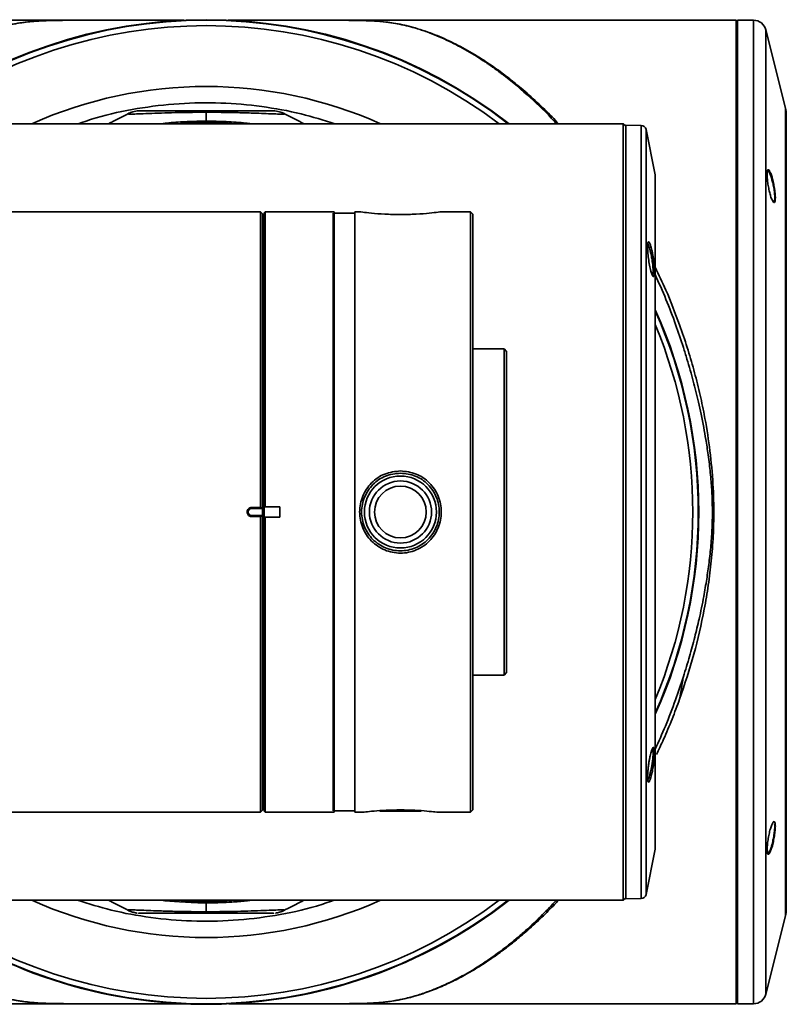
# Model space of a CAD drawing. Header units: millimetres. Extents: x 0 to 840, y -1 to 594.
# Tile 33 of 47: x 405 to 420, y 127 to 146. Entities that reach past the tile are written whole.
import ezdxf

# ---------------------------------------------------------------- set-up
doc = ezdxf.new("R2010")
doc.units = ezdxf.units.MM
doc.layers.get('0').update_dxf_attribs({"lineweight": 18})

msp = doc.modelspace()

# ---------------------------------------------------------------- linework, layer by layer
at = {"color": 7, "linetype": 'Continuous', "lineweight": 35}
for p, q in [((406.9864, 145.6503), (397.2463, 145.6503)), ((418.9363, 145.6503), (410.4262, 145.6503)), ((418.9663, 145.6203), (418.9363, 145.6503)), ((418.9363, 126.6503), (418.9363, 145.6503)), ((419.2711, 145.6503), (418.9663, 145.6503)), ((418.9663, 126.6503), (418.9663, 145.6503)), ((419.8913, 143.9503), (419.5137, 145.461)), ((408.7063, 143.9003), (408.242, 143.9003)), ((408.7063, 143.9003), (408.7063, 143.8718)), ((408.7063, 143.8718), (408.7063, 143.7003)), ((410.2051, 143.8491), (410.2052, 143.849)), ((419.9062, 128.4716), (419.9062, 143.8291)), ((408.7063, 143.6503), (399.2563, 143.6503)), ((408.7063, 143.7003), (408.7063, 143.6699)), ((416.7563, 143.6503), (408.7063, 143.6503)), ((416.8063, 143.6003), (416.7563, 143.6503)), ((416.7563, 128.6503), (416.7563, 143.6503)), ((417.1024, 143.6185), (416.8063, 143.6236)), ((416.8063, 130.8659), (416.8063, 143.6236)), ((417.3736, 142.6639), (417.1988, 143.5381)), ((417.3755, 129.6564), (417.3755, 142.6443)), ((409.756, 141.9503), (402.5063, 141.9503)), ((409.7963, 141.91), (409.756, 141.9503)), ((409.756, 136.2399), (409.756, 141.9503)), ((409.7963, 136.2304), (409.7963, 141.91)), ((409.8463, 141.9503), (409.8263, 141.9303)), ((409.8263, 136.2481), (409.8263, 141.9303)), ((411.1763, 141.9503), (409.8463, 141.9503)), ((409.8463, 141.9503), (409.8463, 136.2503)), ((411.1563, 141.9253), (411.1563, 130.3753)), ((411.1763, 130.3503), (411.1763, 141.9503)), ((411.5763, 141.9253), (411.1763, 141.9253)), ((411.6684, 141.9503), (411.5763, 141.9503)), ((411.5763, 130.3503), (411.5763, 141.9503)), ((413.8063, 141.9503), (413.2443, 141.9503)), ((413.8563, 141.9003), (413.8063, 141.9503)), ((413.8063, 130.3503), (413.8063, 141.9503)), ((413.8563, 141.9003), (413.8563, 130.4003)), ((409.8263, 141.7527), (409.7963, 141.7527)), ((417.2649, 141.2457), (417.2682, 141.2346)), ((414.4563, 139.3003), (413.8563, 139.3003)), ((414.5063, 139.2503), (414.4563, 139.3003)), ((414.4563, 133.2401), (414.4563, 139.3003)), ((414.5063, 139.2503), (414.5063, 133.2863)), ((409.5795, 136.2368), (409.756, 136.2399)), ((409.7662, 136.2299), (409.5796, 136.2266)), ((409.7963, 136.2204), (409.5796, 136.2166)), ((409.7963, 136.2304), (409.7662, 136.2299)), ((409.7963, 136.2304), (409.7963, 136.2204)), ((409.7963, 136.2204), (409.7963, 136.0803)), ((409.8463, 136.2503), (409.8263, 136.2481)), ((409.8263, 136.2481), (409.8263, 136.0525)), ((409.8463, 136.2503), (410.1263, 136.2503)), ((410.1263, 136.0503), (410.1263, 136.2503)), ((409.4963, 136.1487), (409.4963, 136.152)), ((409.5063, 136.152), (409.5063, 136.1487)), ((409.5063, 136.152), (409.5161, 136.152)), ((409.5063, 136.1487), (409.5161, 136.1487)), ((409.5161, 136.152), (409.5161, 136.1487)), ((409.756, 136.0608), (409.5795, 136.0639)), ((409.5796, 136.0841), (409.7963, 136.0803)), ((409.5796, 136.0741), (409.7662, 136.0708)), ((409.756, 130.3503), (409.756, 136.0608)), ((409.7662, 136.0708), (409.7963, 136.0703)), ((409.7963, 136.0803), (409.7963, 136.0703)), ((409.7963, 130.3906), (409.7963, 136.0703)), ((409.8263, 130.3703), (409.8263, 136.0525)), ((409.8263, 136.0525), (409.8463, 136.0503)), ((409.8463, 136.0503), (409.8463, 130.3503)), ((410.1263, 136.0503), (409.8463, 136.0503)), ((414.4563, 133.0003), (414.4563, 133.2401)), ((414.5063, 133.2863), (414.5063, 133.0503)), ((413.8563, 133.0003), (414.4563, 133.0003)), ((414.4563, 133.0003), (414.5063, 133.0503)), ((417.2965, 131.5127), (417.3004, 131.5255)), ((417.3341, 131.4889), (417.3339, 131.4762)), ((417.3626, 131.492), (417.3627, 131.506)), ((417.2284, 131.0448), (417.2283, 131.0308)), ((416.8063, 128.677), (416.8063, 130.8659)), ((417.2326, 130.9701), (417.2293, 131.0163)), ((409.7963, 130.548), (409.8263, 130.548)), ((402.5063, 130.3503), (409.756, 130.3503)), ((409.756, 130.3503), (409.7963, 130.3906)), ((409.8263, 130.3703), (409.8463, 130.3503)), ((409.8463, 130.3503), (411.1763, 130.3503)), ((411.1763, 130.3753), (411.5763, 130.3753)), ((411.5763, 130.3503), (411.7358, 130.3503)), ((412.8563, 130.3703), (412.0563, 130.3703)), ((413.1768, 130.3503), (413.8063, 130.3503)), ((413.8063, 130.3503), (413.8563, 130.4003)), ((419.6681, 129.9126), (419.6798, 129.9126)), ((417.1988, 128.7626), (417.3736, 129.6368)), ((419.6147, 129.6811), (419.6302, 129.6811)), ((399.2563, 128.6503), (408.7063, 128.6503)), ((408.7063, 128.6503), (416.7563, 128.6503)), ((408.7063, 128.6307), (408.7063, 128.6004)), ((408.7063, 128.4289), (408.7063, 128.6004)), ((416.7563, 128.6503), (416.8063, 128.7003)), ((416.8063, 128.677), (417.1024, 128.6822)), ((407.2075, 128.4516), (407.2075, 128.4516)), ((408.5413, 128.4003), (408.7063, 128.4003)), ((408.7063, 128.4289), (408.7063, 128.4003)), ((408.7063, 128.4003), (409.1706, 128.4003)), ((419.5137, 126.8397), (419.8913, 128.3503)), ((418.9363, 126.6503), (418.9663, 126.6803)), ((397.2463, 126.6503), (406.9864, 126.6503)), ((410.4262, 126.6503), (418.9363, 126.6503)), ((418.9663, 126.6503), (419.2711, 126.6503))]:
    msp.add_line(p, q, dxfattribs=at)
at = {"color": 8, "linetype": 'Continuous', "lineweight": 35}
for p, q in [((419.2711, 126.6503), (419.2711, 145.6503)), ((419.5137, 129.5667), (419.5137, 145.461)), ((419.8913, 143.9503), (419.8913, 130.6349)), ((419.9051, 130.7446), (419.9051, 143.7953)), ((417.1024, 130.8696), (417.1024, 143.6185)), ((417.1988, 130.9264), (417.1988, 143.5381)), ((417.3736, 129.6368), (417.3736, 142.6639)), ((417.3753, 131.5639), (417.3753, 142.6366)), ((417.3753, 129.6641), (417.3753, 131.5639)), ((417.1024, 128.6822), (417.1024, 130.8696)), ((417.1988, 128.7626), (417.1988, 130.9264)), ((419.9051, 128.5054), (419.9051, 130.7446)), ((419.8913, 130.6349), (419.8913, 128.3503)), ((419.5137, 126.8397), (419.5137, 129.5667))]:
    msp.add_line(p, q, dxfattribs=at)
msp.add_lwpolyline([(407.843, 128.6503), (407.9052, 128.6423), (408.1928, 128.6175), (408.4172, 128.6058), (408.5435, 128.6021), (408.6339, 128.6008), (408.6881, 128.6004), (408.7017, 128.6004), (408.7052, 128.6004), (408.706, 128.6004), (408.7062, 128.6004), (408.7063, 128.6004), (408.7063, 128.6004), (408.7063, 128.6004), (408.7063, 128.6004)], dxfattribs=at)
at = {"color": 7, "linetype": 'Continuous', "lineweight": 35}
for radius in [0.695, 0.6, 0.4998]:
    msp.add_circle((412.4563, 136.1503), radius, dxfattribs=at)
for centre, radius, start, end in [((408.7063, 136.1503), 9.5095, 52.06316, 127.93684), ((408.7063, 136.1503), 9.5, 52.13635, 127.86365), ((419.2711, 145.4003), 0.25, 14.03624, 90), ((419.4062, 143.8291), 0.5, 360, 14.03624), ((408.7063, 136.1503), 7.5075, 87.4451, 92.5549), ((417.1007, 143.5185), 0.1, 11.30993, 89), ((417.2755, 142.6443), 0.1, 0, 11.30993), ((408.7063, 136.1503), 9.5095, 335.73355, 24.26645), ((408.7063, 136.1503), 9.5, 335.86032, 24.13968), ((409.5808, 136.152), 0.0646, 91, 180), ((404.9763, 136.1526), 4.6039, 0.92115, 1.04745), ((409.7258, 136.2216), 0.1463, 178.04131, 181.95869), ((409.4988, 127.4554), 8.6966, 89.95059, 90.01647), ((409.4988, 144.8453), 8.6966, 269.98353, 270.04941), ((409.5808, 136.1487), 0.0646, 180, 269), ((404.9763, 136.1481), 4.6039, 358.95255, 359.07885), ((409.7258, 136.0791), 0.1463, 178.04131, 181.95869), ((417.2755, 129.6564), 0.1, 348.69007, 0), ((417.1007, 128.7822), 0.1, 271, 348.69007), ((408.7063, 136.1503), 9.5095, 232.06316, 269.39748), ((408.7063, 136.1503), 9.5, 232.13635, 307.86365), ((408.7063, 136.1503), 7.5075, 267.4451, 272.5549), ((408.7063, 136.1503), 9.5095, 270.60252, 307.93684), ((419.4062, 128.4716), 0.5, 345.96376, 0), ((419.2711, 126.9003), 0.25, 270, 345.96376), ((408.7063, 136.1503), 9.5095, 269.39748, 270.60252)]:
    msp.add_arc(centre, radius, start, end, dxfattribs=at)
at = {"color": 8, "linetype": 'Continuous', "lineweight": 35}
for radius, start, end in [(9.3947, 52.9704, 127.0296), (8.2201, 65.83871, 114.16129), (9.3947, 337.33621, 22.66379), (9.3947, 232.9704, 307.0296), (8.2201, 245.83871, 294.16129)]:
    msp.add_arc((408.7063, 136.1503), radius, start, end, dxfattribs=at)
for points, knots in [([(401.9038, 143.6503), (401.9201, 143.6677), (401.9707, 143.7217), (402.0572, 143.8104), (402.1644, 143.9174), (402.2756, 144.0245), (402.3907, 144.1315), (402.5097, 144.238), (402.6319, 144.3431), (402.7633, 144.4513), (402.9097, 144.5664), (403.0775, 144.6914), (403.2669, 144.8233), (403.4617, 144.9487), (403.6441, 145.0566), (403.8069, 145.1456), (403.9516, 145.2186), (404.1266, 145.3009), (404.3008, 145.3742), (404.5045, 145.4489), (404.6869, 145.5059), (404.8732, 145.5529), (405.0411, 145.5867), (405.2168, 145.6131), (405.3929, 145.6303), (405.5729, 145.64), (405.7219, 145.6444), (405.8606, 145.6466), (405.9895, 145.6478), (406.182, 145.6488), (406.3347, 145.6488), (406.4403, 145.6488)], [0, 0, 0, 0, 0.0643756, 0.1995983, 0.3392181, 0.4832369, 0.6316558, 0.7844761, 0.9416977, 1.1007307, 1.286558, 1.4991792, 1.7385958, 2.0048079, 2.2370631, 2.4287852, 2.620565, 2.7831711, 3.0925082, 3.2835484, 3.5584355, 3.7830504, 3.9781668, 4.171061, 4.3945985, 4.5407703, 4.6710852, 4.7592119, 4.8488159, 4.9412812, 5.148661, 5.148661, 5.148661, 5.148661]), ([(406.5464, 145.6488), (406.4888, 145.6489), (406.3803, 145.6489), (406.2304, 145.6487), (406.0629, 145.6483), (405.9133, 145.6473), (405.7784, 145.6453), (405.6881, 145.6433), (405.6052, 145.6407), (405.5264, 145.6373), (405.4476, 145.6328), (405.3462, 145.6254), (405.2187, 145.6123), (405.0594, 145.5892), (404.9045, 145.5587), (404.752, 145.5213), (404.6011, 145.4777), (404.3946, 145.4078), (404.1382, 145.3038), (403.8383, 145.1577), (403.5296, 144.9817), (403.2075, 144.7705), (402.8681, 144.518), (402.5017, 144.2071), (402.1931, 143.9181), (402.0052, 143.711), (401.9502, 143.6503)], [0, 0, 0, 0, 0.1140201, 0.2146339, 0.297, 0.4485168, 0.5215708, 0.5934409, 0.6584882, 0.7276992, 0.8013443, 0.8796575, 1.0301927, 1.214202, 1.4322754, 1.5953236, 1.7863009, 2.0053853, 2.3880912, 2.7710432, 3.1538912, 3.5722368, 4.0076994, 4.4594933, 4.9950478, 5.2165329, 5.2165329, 5.2165329, 5.2165329]), ([(410.8487, 145.6488), (410.8652, 145.6488), (410.9502, 145.649), (411.0965, 145.6489), (411.2986, 145.6485), (411.4984, 145.6474), (411.6688, 145.6449), (411.8014, 145.6411), (411.9097, 145.6364), (412.0561, 145.6271), (412.2241, 145.6097), (412.4065, 145.5806), (412.5761, 145.5444), (412.7515, 145.4982), (412.9923, 145.4216), (413.2984, 145.2999), (413.6615, 145.1205), (413.9536, 144.9485), (414.172, 144.8049), (414.311, 144.7081), (414.4415, 144.6126), (414.5634, 144.5193), (414.6768, 144.4289), (414.8542, 144.2821), (415.09, 144.0718), (415.3308, 143.8398), (415.4659, 143.6942), (415.5066, 143.6503)], [0, 0, 0, 0, 0.0328818, 0.1697079, 0.2902593, 0.4366286, 0.5786522, 0.6666154, 0.7624127, 0.8668824, 1.0911175, 1.3104161, 1.5143421, 1.7181576, 1.9733437, 2.4350062, 2.8916734, 3.3603779, 3.548295, 3.7255436, 3.892125, 4.0480385, 4.1932855, 4.3278633, 4.7316919, 5.1082682, 5.2707955, 5.2707955, 5.2707955, 5.2707955]), ([(415.4647, 143.6503), (415.4513, 143.6658), (415.2897, 143.852), (414.9532, 144.1693), (414.611, 144.4632), (414.4038, 144.6212), (414.349, 144.6622), (414.2929, 144.7033), (414.2355, 144.7444), (414.1769, 144.7855), (414.117, 144.8265), (413.9575, 144.933), (413.7008, 145.0897), (413.3381, 145.2762), (413.0251, 145.4067), (412.7656, 145.4928), (412.5744, 145.5439), (412.4064, 145.5794), (412.2501, 145.605), (412.064, 145.627), (411.882, 145.6385), (411.7063, 145.6438), (411.6027, 145.6459), (411.5085, 145.647), (411.4253, 145.6477), (411.3534, 145.6481), (411.2369, 145.6486), (411.1426, 145.6487), (411.0743, 145.6488)], [0, 0, 0, 0, 0.0539174, 0.6481006, 1.298463, 1.3663667, 1.4358016, 1.5067676, 1.5792651, 1.6532891, 1.7288417, 1.8059187, 2.2569039, 2.6979212, 3.1743181, 3.4452935, 3.6821322, 3.8852098, 4.0548948, 4.2296722, 4.4979939, 4.5774425, 4.6552139, 4.7319689, 4.7781581, 4.8264517, 4.8769533, 5.0100636, 5.0100636, 5.0100636, 5.0100636]), ([(406.2436, 143.6503), (406.3548, 143.6894), (406.7233, 143.8189), (407.3735, 143.9527), (408.1797, 144.0517), (408.9847, 144.0634), (409.7734, 143.9943), (410.5121, 143.8613), (410.9754, 143.7174), (411.1914, 143.6503)], [0, 0, 0, 0, 0.3536579, 1.1713437, 1.9846799, 2.7894545, 3.58172, 4.3578977, 5.0363369, 5.0363369, 5.0363369, 5.0363369]), ([(410.2052, 143.849), (410.2061, 143.8471), (410.2079, 143.8431), (410.2072, 143.8396), (410.2068, 143.8372), (410.2074, 143.8362), (410.2047, 143.8352), (410.2141, 143.8341), (410.1848, 143.8334), (410.0885, 143.8369), (409.9561, 143.8423), (409.7776, 143.8495), (409.5503, 143.8578), (409.2852, 143.8654), (408.996, 143.8708), (408.8029, 143.8714), (408.7063, 143.8718)], [0, 0, 0, 0, 0.3811986, 0.7850574, 0.8658827, 0.946753, 1.0276803, 1.1068987, 1.1757404, 1.2187977, 1.26175, 1.3046607, 1.3476275, 1.4050115, 1.4625881, 1.5202006, 1.5202006, 1.5202006, 1.5202006]), ([(408.7063, 143.7003), (408.5847, 143.6984), (408.3442, 143.6948), (408.0538, 143.6757), (407.8874, 143.6551), (407.8386, 143.6491)], [0, 0, 0, 0, 0.36466067, 0.7216548, 0.86982239, 0.86982239, 0.86982239, 0.86982239]), ([(408.7063, 143.6699), (408.5703, 143.6691), (408.3936, 143.6679), (408.2178, 143.6526), (408.1773, 143.649)], [0, 0, 0, 0, 0.40776511, 0.52959669, 0.52959669, 0.52959669, 0.52959669]), ([(409.5749, 143.6491), (409.5416, 143.6534), (409.3822, 143.6743), (409.0909, 143.694), (408.8345, 143.6982), (408.7063, 143.7003)], [0, 0, 0, 0, 0.10139515, 0.48601694, 0.8706774, 0.8706774, 0.8706774, 0.8706774]), ([(409.2357, 143.649), (409.1975, 143.6524), (409.0215, 143.668), (408.8448, 143.6691), (408.7063, 143.6699)], [0, 0, 0, 0, 0.11494743, 0.5299558, 0.5299558, 0.5299558, 0.5299558]), ([(417.2184, 141.3338), (417.2186, 141.3339), (417.2234, 141.3373), (417.2344, 141.3228), (417.2501, 141.2905), (417.2598, 141.2612), (417.2649, 141.2457)], [0, 0, 0, 0, 0.00166539, 0.04549426, 0.07254754, 0.10299581, 0.10299581, 0.10299581, 0.10299581]), ([(417.2682, 141.2346), (417.2736, 141.2152), (417.2836, 141.1791), (417.2995, 141.1061), (417.3136, 141.0318), (417.3237, 140.9587), (417.3318, 140.8832), (417.3359, 140.8012), (417.3305, 140.7488), (417.3241, 140.7281), (417.3203, 140.7265), (417.3196, 140.7262)], [0, 0, 0, 0, 0.05868618, 0.10903551, 0.18436396, 0.23316972, 0.2803325, 0.36955869, 0.45896583, 0.50630258, 0.5176303, 0.5176303, 0.5176303, 0.5176303]), ([(417.3755, 140.8785), (417.4457, 140.7334), (417.6172, 140.3784), (417.7618, 139.9917), (417.8472, 139.7631)], [0, 0, 0, 0, 0.4953804, 1.2116871, 1.2116871, 1.2116871, 1.2116871]), ([(417.9194, 139.3293), (417.8704, 139.4767), (417.7656, 139.7925), (417.5852, 140.2637), (417.446, 140.5765), (417.3755, 140.7349)], [0, 0, 0, 0, 0.4548487, 0.9748224, 1.5079471, 1.5079471, 1.5079471, 1.5079471]), ([(417.3755, 131.5689), (417.442, 131.7166), (417.5805, 132.0247), (417.7609, 132.4951), (417.8694, 132.8211), (417.9194, 132.9715)], [0, 0, 0, 0, 0.4989745, 1.04108, 1.5053283, 1.5053283, 1.5053283, 1.5053283]), ([(417.8473, 132.5375), (417.7992, 132.408), (417.7013, 132.1442), (417.5514, 131.7867), (417.4466, 131.5638), (417.4004, 131.4653)], [0, 0, 0, 0, 0.4069269, 0.8284065, 1.162096, 1.162096, 1.162096, 1.162096]), ([(417.3339, 131.4762), (417.3325, 131.445), (417.3302, 131.3972), (417.3208, 131.3199), (417.3102, 131.2489), (417.2959, 131.1774), (417.2801, 131.1083), (417.2647, 131.0521), (417.2496, 131.01), (417.2384, 130.9835), (417.2333, 130.9799), (417.2319, 130.979)], [0, 0, 0, 0, 0.09163847, 0.14049151, 0.19130266, 0.26478134, 0.31695469, 0.37928918, 0.43906288, 0.49201404, 0.51150792, 0.51150792, 0.51150792, 0.51150792]), ([(417.3133, 131.578), (417.3135, 131.5782), (417.3176, 131.5816), (417.3228, 131.5725), (417.3317, 131.5511), (417.3331, 131.5135), (417.3341, 131.4889)], [0, 0, 0, 0, 0.001579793, 0.026819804, 0.051211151, 0.097372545, 0.097372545, 0.097372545, 0.097372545]), ([(406.5376, 126.6518), (406.5333, 126.6518), (406.4618, 126.6517), (406.3325, 126.6518), (406.1559, 126.6521), (406.0122, 126.6527), (405.8931, 126.6537), (405.7928, 126.6551), (405.6986, 126.657), (405.6087, 126.6598), (405.5205, 126.6636), (405.4303, 126.6688), (405.3381, 126.676), (405.2161, 126.6884), (405.0653, 126.7097), (404.9004, 126.7417), (404.7243, 126.7852), (404.5181, 126.8464), (404.3113, 126.9219), (404.1423, 126.9936), (404.0291, 127.0452), (403.9273, 127.0942), (403.817, 127.1504), (403.6983, 127.2144), (403.5712, 127.287), (403.4021, 127.3893), (403.1987, 127.5226), (402.9693, 127.6878), (402.7547, 127.8553), (402.555, 128.0226), (402.3702, 128.1873), (402.2003, 128.348), (402.0466, 128.4993), (401.9507, 128.6022), (401.9058, 128.6503)], [0, 0, 0, 0, 0.0085273, 0.1423148, 0.2562448, 0.3603713, 0.4333556, 0.5063288, 0.5800732, 0.651197, 0.7291553, 0.8144051, 0.9072975, 1.0081046, 1.2062049, 1.4311028, 1.6087331, 1.8696152, 2.2137491, 2.3974911, 2.5164906, 2.6460585, 2.7861939, 2.936896, 3.0981664, 3.2700039, 3.5801995, 3.8725088, 4.1469308, 4.4034688, 4.6421238, 4.862898, 5.0657959, 5.2445955, 5.2445955, 5.2445955, 5.2445955]), ([(401.9449, 128.6503), (402.0321, 128.5583), (402.2127, 128.3675), (402.4973, 128.099), (402.8024, 127.8365), (403.1271, 127.587), (403.4055, 127.3986), (403.6269, 127.2642), (403.7816, 127.177), (403.9248, 127.1021), (404.0564, 127.038), (404.1916, 126.9769), (404.3256, 126.9212), (404.4591, 126.8713), (404.5769, 126.8315), (404.6837, 126.799), (404.7795, 126.7728), (404.8644, 126.752), (404.9488, 126.7334), (405.0343, 126.7168), (405.1227, 126.7022), (405.205, 126.6908), (405.3007, 126.6797), (405.4159, 126.6695), (405.563, 126.6612), (405.7163, 126.6564), (405.8738, 126.6539), (405.9979, 126.6528), (406.0993, 126.6524), (406.1759, 126.6521), (406.2469, 126.6519), (406.2925, 126.6519), (406.3103, 126.6519)], [0, 0, 0, 0, 0.3428664, 0.7101346, 1.0991509, 1.5096684, 1.941288, 2.1497605, 2.3439523, 2.5238178, 2.6893298, 2.8404765, 3.0346338, 3.1969745, 3.3447907, 3.4781317, 3.5970508, 3.7016001, 3.7918311, 3.9047342, 4.007497, 4.1002049, 4.1829459, 4.3191203, 4.4536428, 4.5904996, 4.6930336, 4.7983178, 4.844869, 4.895245, 4.9494927, 4.9840917, 4.9840917, 4.9840917, 4.9840917]), ([(411.169, 128.6503), (411.0578, 128.6113), (410.6893, 128.4818), (410.0391, 128.348), (409.2329, 128.249), (408.428, 128.2373), (407.6393, 128.3063), (406.9005, 128.4394), (406.4373, 128.5832), (406.2212, 128.6503)], [0, 0, 0, 0, 0.3536579, 1.1713437, 1.9846799, 2.7894545, 3.58172, 4.3578977, 5.0363355, 5.0363355, 5.0363355, 5.0363355]), ([(408.193, 128.6503), (408.2259, 128.6475), (408.3965, 128.6324), (408.5679, 128.6315), (408.7063, 128.6307)], [0, 0, 0, 0, 0.09881508, 0.51382709, 0.51382709, 0.51382709, 0.51382709]), ([(408.7063, 128.6307), (408.8423, 128.6316), (409.0185, 128.6327), (409.1938, 128.648), (409.2337, 128.6515)], [0, 0, 0, 0, 0.40776696, 0.52798223, 0.52798223, 0.52798223, 0.52798223]), ([(408.7063, 128.6004), (408.7063, 128.6004), (408.7063, 128.6004), (408.7063, 128.6004), (408.7063, 128.6004), (408.7064, 128.6004), (408.7068, 128.6004), (408.7082, 128.6004), (408.7139, 128.6004), (408.7367, 128.6005), (408.8277, 128.601), (408.9864, 128.6044), (409.2197, 128.6165), (409.4183, 128.6312), (409.5428, 128.6472), (409.5762, 128.6515)], [0, 0, 0, 0, 0.00000149, 0.00000447, 0.00001638, 0.0000685, 0.00027101, 0.00108405, 0.00433471, 0.01733735, 0.06933677, 0.27730911, 0.49298146, 0.77024955, 0.8719066, 0.8719066, 0.8719066, 0.8719066]), ([(415.5088, 128.6503), (415.4837, 128.6236), (415.4182, 128.5539), (415.3102, 128.4444), (415.1836, 128.3201), (415.0521, 128.1964), (414.9157, 128.0735), (414.7526, 127.9332), (414.5529, 127.7714), (414.3072, 127.5875), (414.0392, 127.4058), (413.7649, 127.2403), (413.4919, 127.0945), (413.2147, 126.9666), (412.9686, 126.8718), (412.7662, 126.8072), (412.6208, 126.7677), (412.4804, 126.7353), (412.3353, 126.7079), (412.1728, 126.6852), (412.0096, 126.6699), (411.8439, 126.6608), (411.6917, 126.6563), (411.5486, 126.654), (411.4137, 126.6528), (411.2135, 126.6518), (411.0555, 126.6519), (410.9467, 126.6519)], [0, 0, 0, 0, 0.0994604, 0.2588535, 0.4236132, 0.5937425, 0.7692398, 0.9501115, 1.2206106, 1.5324583, 1.885652, 2.2377161, 2.5709346, 2.9218772, 3.2905458, 3.5085285, 3.6906823, 3.8370169, 4.0289903, 4.2151981, 4.3956318, 4.5451957, 4.6775729, 4.7696887, 4.8634115, 4.9602916, 5.1743508, 5.1743508, 5.1743508, 5.1743508]), ([(410.9746, 126.6518), (410.9878, 126.6518), (411.0993, 126.6517), (411.2508, 126.652), (411.4205, 126.6529), (411.5636, 126.6541), (411.729, 126.657), (411.9022, 126.6636), (412.1043, 126.6773), (412.3229, 126.7045), (412.5646, 126.7532), (412.7989, 126.8176), (412.9872, 126.8828), (413.1514, 126.9475), (413.2829, 127.0041), (413.4122, 127.0649), (413.5203, 127.119), (413.6292, 127.1763), (413.7643, 127.2516), (413.924, 127.3474), (414.0962, 127.4588), (414.2538, 127.5682), (414.4038, 127.6787), (414.5499, 127.7919), (414.708, 127.9211), (414.9268, 128.1109), (415.1818, 128.3486), (415.3776, 128.5563), (415.4663, 128.6503)], [0, 0, 0, 0, 0.0260088, 0.2192964, 0.2961572, 0.3686059, 0.5167372, 0.664673, 0.8121054, 1.1068028, 1.4006221, 1.6945985, 1.9885415, 2.1192066, 2.3215406, 2.490434, 2.6113944, 2.73284, 2.9038896, 3.124528, 3.3399111, 3.5592838, 3.7259378, 3.9134338, 4.1189875, 4.3334956, 4.7588222, 5.1108193, 5.1108193, 5.1108193, 5.1108193]), ([(407.2075, 128.4516), (407.2066, 128.4536), (407.2047, 128.4576), (407.2054, 128.461), (407.2059, 128.4635), (407.2052, 128.4645), (407.2079, 128.4655), (407.1986, 128.4666), (407.2278, 128.4673), (407.3241, 128.4638), (407.4565, 128.4584), (407.635, 128.4512), (407.8623, 128.4429), (408.1275, 128.4353), (408.4166, 128.4299), (408.6097, 128.4293), (408.7063, 128.4289)], [0, 0, 0, 0, 0.3811973, 0.7850571, 0.8658824, 0.9467527, 1.0276799, 1.1068983, 1.17574, 1.2187974, 1.2617495, 1.3046602, 1.347627, 1.4050109, 1.4625875, 1.5202, 1.5202, 1.5202, 1.5202]), ([(408.5063, 128.4003), (408.3802, 128.4003), (408.1582, 128.4003), (407.8854, 128.4003), (407.7096, 128.4003), (407.5966, 128.4003), (407.51, 128.4003), (407.4321, 128.4003), (407.3887, 128.4003), (407.4065, 128.4003), (407.4063, 128.4003), (407.4063, 128.4003), (407.4063, 128.4003), (407.4063, 128.4003), (407.4063, 128.4003), (407.4063, 128.4003)], [0, 0, 0, 0, 0.1081351, 0.1904914, 0.2328921, 0.2729394, 0.3129157, 0.3553964, 0.4377681, 0.6117575, 0.6180567, 0.6293933, 0.6671788, 0.8031976, 1.1089528, 1.1089528, 1.1089528, 1.1089528]), ([(410.0063, 128.4003), (410.0063, 128.4003), (410.0063, 128.4003), (410.0063, 128.4003), (410.0063, 128.4003), (410.0063, 128.4003), (410.0063, 128.4003), (410.0063, 128.4003), (410.0063, 128.4003), (410.0063, 128.4003), (410.0063, 128.4003), (410.0063, 128.4003), (410.0063, 128.4003), (410.0063, 128.4003), (410.0064, 128.4003), (410.0063, 128.4003), (410.0064, 128.4003), (409.9986, 128.4003), (409.9753, 128.4003), (409.9286, 128.4003), (409.8616, 128.4003), (409.7727, 128.4003), (409.6612, 128.4003), (409.5344, 128.4003), (409.3976, 128.4003), (409.2717, 128.4003), (409.1898, 128.4003), (409.1563, 128.4003)], [0, 0, 0, 0, 0.07623652, 0.17246861, 0.25512181, 0.3241941, 0.37968681, 0.42159928, 0.45868428, 0.46559843, 0.46682059, 0.46699605, 0.4702007, 0.48945881, 0.50871626, 0.53847502, 0.55673088, 0.58107675, 0.6152083, 0.64622936, 0.67514622, 0.70319182, 0.73299305, 0.76484119, 0.79474205, 0.82742936, 0.85013495, 0.85013495, 0.85013495, 0.85013495])]:
    msp.add_open_spline(points, degree=3, knots=knots, dxfattribs=at)
at = {"color": 7, "linetype": 'Continuous', "lineweight": 35}
for points, knots in [([(408.2756, 145.6492), (408.2557, 145.6492), (408.1939, 145.6492), (408.0577, 145.6492), (407.8346, 145.6491), (407.5961, 145.6491), (407.3485, 145.649), (407.1461, 145.649), (406.9053, 145.6489), (406.612, 145.6488), (406.385, 145.6488), (406.2646, 145.6488)], [0, 0, 0, 0, 0.121852, 0.3790751, 0.5796293, 0.93107, 1.1061373, 1.2809641, 1.4745787, 1.726456, 2.0110548, 2.0110548, 2.0110548, 2.0110548]), ([(411.1381, 145.6488), (411.1241, 145.6488), (411.0044, 145.6488), (410.7848, 145.6488), (410.506, 145.6489), (410.2656, 145.649), (410.0632, 145.649), (409.8158, 145.6491), (409.5775, 145.6491), (409.3544, 145.6492), (409.215, 145.6492), (409.1506, 145.6492), (409.1281, 145.6492)], [0, 0, 0, 0, 0.0322922, 0.2764805, 0.5269231, 0.719435, 0.8932734, 1.0673497, 1.4167941, 1.6162184, 1.8719903, 2.0099402, 2.0099402, 2.0099402, 2.0099402]), ([(407.2109, 143.8511), (407.1078, 143.798), (406.9777, 143.7309), (406.8484, 143.6642), (406.8215, 143.6503)], [0, 0, 0, 0, 0.34709584, 0.43808909, 0.43808909, 0.43808909, 0.43808909]), ([(408.1707, 143.8658), (408.0818, 143.8636), (407.9044, 143.8593), (407.6481, 143.85), (407.4286, 143.8411), (407.2832, 143.8352), (407.2002, 143.8332), (407.2081, 143.8351), (407.2055, 143.836), (407.2063, 143.8374), (407.206, 143.8395), (407.2064, 143.8425), (407.2056, 143.8456), (407.2075, 143.8483), (407.2084, 143.8496)], [0, 0, 0, 0, 0.03677257, 0.0734275, 0.10999462, 0.14662078, 0.18337658, 0.24345862, 0.30996538, 0.37641206, 0.44281181, 0.65133824, 0.82370596, 0.98159658, 0.98159658, 0.98159658, 0.98159658]), ([(407.2086, 143.8499), (407.21, 143.8508), (407.2121, 143.852), (407.2245, 143.8551), (407.2281, 143.856)], [0, 0, 0, 0, 0.014422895, 0.020546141, 0.020546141, 0.020546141, 0.020546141]), ([(407.4063, 143.9003), (407.3653, 143.8953), (407.2903, 143.8861), (407.2343, 143.8602), (407.2089, 143.8484)], [0, 0, 0, 0, 0.11206829, 0.20533429, 0.20533429, 0.20533429, 0.20533429]), ([(408.242, 143.9003), (408.215, 143.9003), (408.1569, 143.9003), (408.0679, 143.9003), (407.9601, 143.9003), (407.8426, 143.9003), (407.72, 143.9003), (407.6139, 143.9003), (407.4995, 143.9003), (407.419, 143.9003), (407.4031, 143.9003), (407.4069, 143.9003), (407.4062, 143.9003), (407.4063, 143.9003), (407.4063, 143.9003), (407.4063, 143.9003), (407.4063, 143.9003), (407.4063, 143.9003), (407.4063, 143.9003), (407.4063, 143.9003), (407.4063, 143.9003), (407.4063, 143.9003), (407.4063, 143.9003), (407.4063, 143.9003), (407.4063, 143.9003), (407.4063, 143.9003)], [0, 0, 0, 0, 0.01179906, 0.02538197, 0.03888387, 0.05933012, 0.0781488, 0.09742596, 0.11655628, 0.15564955, 0.19421545, 0.23140727, 0.25595824, 0.28209821, 0.29534219, 0.31239857, 0.33326646, 0.3717175, 0.41874619, 0.49479431, 0.58609199, 0.69263921, 0.76351939, 0.82563361, 0.83764658, 0.83764658, 0.83764658, 0.83764658]), ([(408.1707, 143.8658), (408.1738, 143.8706), (408.1807, 143.8809), (408.2067, 143.8905), (408.2327, 143.8982), (408.2391, 143.8997), (408.242, 143.9003)], [0, 0, 0, 0, 0.018747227, 0.040795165, 0.062773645, 0.081382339, 0.081382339, 0.081382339, 0.081382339]), ([(408.7063, 143.8718), (408.6475, 143.8717), (408.577, 143.8716), (408.5058, 143.8709), (408.4932, 143.8708), (408.4922, 143.8708), (408.4919, 143.8708), (408.4919, 143.8708), (408.4919, 143.8708), (408.4919, 143.8708), (408.4674, 143.8708), (408.3603, 143.8692), (408.2532, 143.8673), (408.1707, 143.8658)], [0, 0, 0, 0, 0.17632209, 0.21161213, 0.21354488, 0.21430486, 0.2143898, 0.21443153, 0.21443749, 0.21444047, 0.21444196, 0.28794134, 0.53569816, 0.53569816, 0.53569816, 0.53569816]), ([(410.0061, 143.9003), (410.0062, 143.9003), (410.0063, 143.9003), (410.0063, 143.9003), (410.0063, 143.9003), (410.0063, 143.9003), (410.0063, 143.9003), (410.0063, 143.9003), (410.0064, 143.9003), (410.0063, 143.9003), (410.0062, 143.9003), (410.003, 143.9003), (409.9763, 143.9003), (409.8965, 143.9003), (409.8082, 143.9003), (409.6948, 143.9003), (409.5196, 143.9003), (409.1831, 143.9003), (408.8972, 143.9003), (408.7063, 143.9003)], [0, 0, 0, 0, 0.0164761, 0.0203816, 0.0274114, 0.0508451, 0.1352079, 0.4539144, 0.9798527, 0.9831066, 0.9835216, 0.9962146, 1.0468211, 1.0728995, 1.0974857, 1.1220904, 1.1481506, 1.1987618, 1.3003048, 1.3003048, 1.3003048, 1.3003048]), ([(410.2182, 143.8427), (410.1848, 143.8578), (410.1173, 143.8885), (410.0436, 143.8964), (410.0063, 143.9003)], [0, 0, 0, 0, 0.10921692, 0.22099551, 0.22099551, 0.22099551, 0.22099551]), ([(410.1854, 143.8556), (410.1889, 143.8547), (410.2015, 143.8516), (410.2036, 143.8503), (410.205, 143.8494)], [0, 0, 0, 0, 0.005845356, 0.020695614, 0.020695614, 0.020695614, 0.020695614]), ([(410.5911, 143.6503), (410.5649, 143.6639), (410.4355, 143.7306), (410.3054, 143.7977), (410.2016, 143.8512)], [0, 0, 0, 0, 0.08887444, 0.43823171, 0.43823171, 0.43823171, 0.43823171]), ([(419.5926, 142.2918), (419.5962, 142.2792), (419.6086, 142.2353), (419.631, 142.1747), (419.6572, 142.131), (419.6785, 142.125), (419.6919, 142.1567), (419.6962, 142.2203), (419.6914, 142.3073), (419.6782, 142.4082), (419.662, 142.4937), (419.6491, 142.5492), (419.6418, 142.5781), (419.6345, 142.6054), (419.6198, 142.6552), (419.5975, 142.7164), (419.572, 142.7602), (419.5518, 142.7663), (419.5391, 142.735), (419.5351, 142.6715), (419.5395, 142.5844), (419.5519, 142.4834), (419.5701, 142.3807), (419.5853, 142.3205), (419.5926, 142.2918)], [0, 0, 0, 0, 0.0304229, 0.1053189, 0.1802156, 0.2543842, 0.3266048, 0.3965978, 0.4651803, 0.5337728, 0.6037219, 0.6353172, 0.65142, 0.6676104, 0.6980339, 0.7729267, 0.8478041, 0.9217082, 0.993698, 1.0637089, 1.1325362, 1.2013683, 1.2713253, 1.3351539, 1.3351539, 1.3351539, 1.3351539]), ([(419.5429, 142.7383), (419.5449, 142.7405), (419.5519, 142.7484), (419.5704, 142.7272), (419.5894, 142.6902), (419.6004, 142.6613), (419.6025, 142.6557)], [0, 0, 0, 0, 0.01697766, 0.05918896, 0.10271346, 0.11327939, 0.11327939, 0.11327939, 0.11327939]), ([(419.6025, 142.6557), (419.6065, 142.6447), (419.6139, 142.6241), (419.6249, 142.5879), (419.6393, 142.5358), (419.6574, 142.4578), (419.6743, 142.3584), (419.6835, 142.2656), (419.6834, 142.1942), (419.6743, 142.152), (419.6612, 142.1376), (419.65, 142.1495), (419.6462, 142.1535)], [0, 0, 0, 0, 0.03267461, 0.06116517, 0.09319332, 0.15777672, 0.23185068, 0.30356899, 0.37307679, 0.44171687, 0.51114031, 0.5468688, 0.5468688, 0.5468688, 0.5468688]), ([(413.2443, 141.9503), (413.2443, 141.9503), (413.2654, 141.953), (413.1934, 141.9432), (413.0313, 141.9235), (412.809, 141.9052), (412.611, 141.8972), (412.4047, 141.8943), (412.1451, 141.9018), (411.8855, 141.923), (411.7038, 141.9453), (411.6802, 141.9486), (411.6684, 141.9503)], [0, 0, 0, 0, 0.0000934, 0.198121, 0.3957871, 0.592955, 0.6923251, 0.791506, 0.9881278, 1.1852067, 1.3829342, 1.5809093, 1.5809093, 1.5809093, 1.5809093]), ([(417.2969, 141.2591), (417.288, 141.2887), (417.2745, 141.3332), (417.2587, 141.3618), (417.2452, 141.3732), (417.2327, 141.3555), (417.2267, 141.2864), (417.2306, 141.1771), (417.2441, 141.0462), (417.2651, 140.9117), (417.2823, 140.8407), (417.2909, 140.8052)], [0, 0, 0, 0, 0.08898852, 0.1341897, 0.17926294, 0.26283931, 0.3484966, 0.43540022, 0.52229564, 0.60922255, 0.69626297, 0.69626297, 0.69626297, 0.69626297]), ([(417.2909, 140.8052), (417.2991, 140.7781), (417.3128, 140.7326), (417.3297, 140.7027), (417.3445, 140.6916), (417.3551, 140.7062), (417.3611, 140.7426), (417.3636, 140.794), (417.3611, 140.8647), (417.3534, 140.9473), (417.3424, 141.0356), (417.3273, 141.1261), (417.3104, 141.2065), (417.3012, 141.2422), (417.2969, 141.2591)], [0, 0, 0, 0, 0.08090253, 0.1361895, 0.18212214, 0.26205079, 0.30562557, 0.34904815, 0.42978206, 0.47576208, 0.52244138, 0.60571639, 0.65421897, 0.69793223, 0.69793223, 0.69793223, 0.69793223]), ([(417.3202, 140.7225), (417.3205, 140.7225), (417.3232, 140.7224), (417.3137, 140.7339), (417.3046, 140.7624), (417.2988, 140.7807)], [0, 0, 0, 0, 0.003624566, 0.025053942, 0.063474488, 0.063474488, 0.063474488, 0.063474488]), ([(417.8472, 139.7631), (417.897, 139.6193), (417.9953, 139.3353), (418.1225, 138.9), (418.2324, 138.4669), (418.3371, 137.9722), (418.4277, 137.4089), (418.491, 136.78), (418.5128, 136.2048), (418.4982, 135.682), (418.4616, 135.2102), (418.4036, 134.7364), (418.3014, 134.1307), (418.1299, 133.3831), (417.9431, 132.8243), (417.8473, 132.5375)], [0, 0, 0, 0, 0.475921, 0.9393144, 1.390678, 1.8305563, 2.4554319, 3.0825432, 3.6888677, 4.1399468, 4.6136713, 5.0779024, 5.5475922, 6.4397561, 7.3800773, 7.3800773, 7.3800773, 7.3800773]), ([(417.9194, 132.9715), (417.9595, 133.1007), (418.0371, 133.3504), (418.1373, 133.7224), (418.2313, 134.1085), (418.3086, 134.4831), (418.3701, 134.848), (418.4156, 135.178), (418.4529, 135.5089), (418.4747, 135.8361), (418.4819, 136.1419), (418.475, 136.44), (418.4559, 136.7476), (418.4275, 137.0241), (418.3991, 137.2464), (418.3758, 137.4055), (418.3483, 137.5823), (418.3114, 137.7946), (418.2638, 138.0349), (418.2127, 138.2663), (418.1618, 138.4773), (418.1092, 138.6819), (418.0521, 138.8907), (417.9887, 139.1088), (417.9428, 139.2549), (417.9194, 139.3293)], [0, 0, 0, 0, 0.419066, 0.8095695, 1.1748988, 1.6209896, 1.9559783, 2.2770008, 2.6088739, 2.9403251, 3.2438205, 3.5099691, 3.8188955, 4.152595, 4.3310754, 4.4828535, 4.6295343, 4.8632449, 5.1253382, 5.3630614, 5.5761412, 5.7815314, 6.0048375, 6.2375126, 6.4797019, 6.4797019, 6.4797019, 6.4797019]), ([(412.4563, 136.9444), (412.5596, 136.9324), (412.7665, 136.9084), (413.0284, 136.7245), (413.2033, 136.4623), (413.2648, 136.1501), (413.2032, 135.8386), (413.0286, 135.5748), (412.8094, 135.427), (412.611, 135.3665), (412.4047, 135.3459), (412.1455, 135.3981), (411.8841, 135.575), (411.7092, 135.8389), (411.6478, 136.1507), (411.7096, 136.4631), (411.8847, 136.7249), (412.1465, 136.9085), (412.3531, 136.9324), (412.4563, 136.9444)], [0, 0, 0, 0, 0.3087973, 0.618602, 0.9291505, 1.2400379, 1.5508496, 1.8611017, 2.1705645, 2.3265291, 2.4822, 2.7908106, 3.1001395, 3.4104842, 3.721702, 4.032909, 4.3432517, 4.6525265, 4.9611142, 4.9611142, 4.9611142, 4.9611142]), ([(412.4563, 136.9003), (412.3581, 136.889), (412.1617, 136.8664), (411.9126, 136.6933), (411.7457, 136.4461), (411.6867, 136.1507), (411.7454, 135.8559), (411.9119, 135.6066), (412.1609, 135.4398), (412.4559, 135.3807), (412.7512, 135.4395), (413.0006, 135.6064), (413.1671, 135.8556), (413.2259, 136.1501), (413.1672, 136.4454), (413.0005, 136.6929), (412.7512, 136.8664), (412.5546, 136.889), (412.4563, 136.9003)], [0, 0, 0, 0, 0.29367, 0.5874285, 0.8813332, 1.1754004, 1.4694765, 1.7633805, 2.0571843, 2.3508788, 2.6459703, 2.9398999, 3.2337183, 3.5274103, 3.8211739, 4.1152732, 4.4095269, 4.7034003, 4.7034003, 4.7034003, 4.7034003]), ([(409.4963, 136.152), (409.4967, 136.1578), (409.4976, 136.173), (409.5071, 136.1966), (409.5259, 136.2184), (409.551, 136.2335), (409.57, 136.2357), (409.5795, 136.2368)], [0, 0, 0, 0, 0.01730548, 0.04584657, 0.07437196, 0.10288045, 0.13137655, 0.13137655, 0.13137655, 0.13137655]), ([(409.5796, 136.2266), (409.5713, 136.2256), (409.5545, 136.2237), (409.5324, 136.2105), (409.5158, 136.1912), (409.5074, 136.1705), (409.5066, 136.1571), (409.5063, 136.152)], [0, 0, 0, 0, 0.02512753, 0.05025598, 0.07538545, 0.10051645, 0.11575087, 0.11575087, 0.11575087, 0.11575087]), ([(409.7662, 136.2299), (409.7646, 136.23), (409.762, 136.2303), (409.7589, 136.2326), (409.7571, 136.2351), (409.7562, 136.2376), (409.7561, 136.2392), (409.756, 136.2399)], [0, 0, 0, 0, 0.005358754, 0.009106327, 0.011879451, 0.014090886, 0.015810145, 0.015810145, 0.015810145, 0.015810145]), ([(409.5795, 136.0639), (409.5737, 136.0644), (409.5585, 136.0656), (409.5352, 136.0755), (409.5137, 136.0947), (409.4991, 136.1201), (409.4973, 136.1391), (409.4963, 136.1487)], [0, 0, 0, 0, 0.01727623, 0.04578109, 0.07430099, 0.10283386, 0.13137717, 0.13137717, 0.13137717, 0.13137717]), ([(409.5063, 136.1487), (409.5071, 136.1403), (409.5088, 136.1235), (409.5217, 136.1011), (409.5406, 136.0843), (409.5612, 136.0755), (409.5746, 136.0745), (409.5796, 136.0741)], [0, 0, 0, 0, 0.02512822, 0.05025654, 0.07538601, 0.1005178, 0.11575117, 0.11575117, 0.11575117, 0.11575117]), ([(409.756, 136.0608), (409.7561, 136.0617), (409.7562, 136.0635), (409.7574, 136.0661), (409.7594, 136.0686), (409.7625, 136.0705), (409.7649, 136.0707), (409.7662, 136.0708)], [0, 0, 0, 0, 0.002177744, 0.004348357, 0.007357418, 0.01155075, 0.015819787, 0.015819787, 0.015819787, 0.015819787]), ([(417.9194, 132.9715), (417.9194, 132.9715), (417.9194, 132.9715), (417.9194, 132.9714), (417.9194, 132.9713), (417.9193, 132.9707), (417.9189, 132.9684), (417.9174, 132.9594), (417.9114, 132.9237), (417.8998, 132.8536), (417.8772, 132.7182), (417.8592, 132.6098), (417.8473, 132.5375)], [0, 0, 0, 0, 0.00001448, 0.0000425, 0.00013823, 0.00048942, 0.00183241, 0.00708499, 0.02784591, 0.1103924, 0.22026764, 0.43994395, 0.43994395, 0.43994395, 0.43994395]), ([(417.2283, 131.0308), (417.2285, 131.0161), (417.229, 130.9867), (417.2339, 130.947), (417.2454, 130.9237), (417.2664, 130.9472), (417.2882, 131.0082), (417.3062, 131.0763), (417.3229, 131.1519), (417.341, 131.2534), (417.3541, 131.3567), (417.3609, 131.4372), (417.362, 131.4738), (417.3626, 131.492)], [0, 0, 0, 0, 0.04295493, 0.08633034, 0.16764281, 0.25633055, 0.34077393, 0.38798728, 0.43484663, 0.51146745, 0.59105546, 0.63670596, 0.68221925, 0.68221925, 0.68221925, 0.68221925]), ([(417.3627, 131.506), (417.3617, 131.5331), (417.3597, 131.5862), (417.3444, 131.6121), (417.3225, 131.5914), (417.2961, 131.5204), (417.2706, 131.4143), (417.2525, 131.3096), (417.2412, 131.2241), (417.2345, 131.1586), (417.2298, 131.0969), (417.2289, 131.0621), (417.2284, 131.0448)], [0, 0, 0, 0, 0.08430159, 0.16566447, 0.25182887, 0.34133204, 0.42736145, 0.50771008, 0.55189436, 0.59617288, 0.64022156, 0.683636, 0.683636, 0.683636, 0.683636]), ([(417.2298, 131.0788), (417.2305, 131.0939), (417.232, 131.1273), (417.2373, 131.1866), (417.2448, 131.2519), (417.2542, 131.3178), (417.2654, 131.3821), (417.2778, 131.4418), (417.2884, 131.4869), (417.2946, 131.5066), (417.2965, 131.5127)], [0, 0, 0, 0, 0.04929514, 0.10913422, 0.16884482, 0.22852047, 0.28842669, 0.34966645, 0.41229134, 0.43992595, 0.43992595, 0.43992595, 0.43992595]), ([(411.7907, 130.3569), (411.7906, 130.3569), (411.7367, 130.3514), (411.7252, 130.3485), (411.7713, 130.3551), (411.9344, 130.3728), (412.1731, 130.3913), (412.3619, 130.3941), (412.4563, 130.3956)], [0, 0, 0, 0, 0.00008043, 0.15589745, 0.31171082, 0.46727152, 0.62257771, 0.7777296, 0.7777296, 0.7777296, 0.7777296]), ([(412.4563, 130.3956), (412.5508, 130.3941), (412.74, 130.3912), (412.9779, 130.3729), (413.1444, 130.3546), (413.166, 130.3518), (413.1768, 130.3503)], [0, 0, 0, 0, 0.18028863, 0.36093347, 0.54171691, 0.72239286, 0.72239286, 0.72239286, 0.72239286]), ([(419.5365, 129.6312), (419.5366, 129.6209), (419.5371, 129.5897), (419.543, 129.5515), (419.5569, 129.5327), (419.5778, 129.5482), (419.6032, 129.598), (419.6307, 129.6782), (419.6569, 129.7804), (419.6782, 129.8915), (419.6895, 129.9795), (419.694, 130.0401), (419.695, 130.0782), (419.6938, 130.1199), (419.6878, 130.1587), (419.6729, 130.1772), (419.6512, 130.162), (419.6251, 130.1122), (419.5977, 130.0319), (419.5721, 129.9295), (419.552, 129.8188), (419.5389, 129.7128), (419.5373, 129.6579), (419.5365, 129.6312)], [0, 0, 0, 0, 0.0304369, 0.0918329, 0.1609457, 0.2314192, 0.3038356, 0.3779915, 0.4528933, 0.5270878, 0.599345, 0.6330863, 0.6677926, 0.6982303, 0.759631, 0.8285612, 0.8990985, 0.9717828, 1.0461758, 1.1210568, 1.1949817, 1.2669877, 1.3353434, 1.3353434, 1.3353434, 1.3353434]), ([(419.6794, 130.1219), (419.6812, 130.1058), (419.6838, 130.0816), (419.6821, 130.0235), (419.6756, 129.9533), (419.6602, 129.8571), (419.6382, 129.758), (419.6119, 129.6674), (419.5846, 129.5986), (419.5619, 129.5599), (419.5518, 129.561), (419.5481, 129.5615)], [0, 0, 0, 0, 0.06509381, 0.098325, 0.16541511, 0.23727513, 0.31109839, 0.38743419, 0.46571524, 0.54447544, 0.59095906, 0.59095906, 0.59095906, 0.59095906]), ([(406.8215, 128.6503), (406.8478, 128.6368), (406.9771, 128.5701), (407.1073, 128.503), (407.211, 128.4495)], [0, 0, 0, 0, 0.08886683, 0.43822505, 0.43822505, 0.43822505, 0.43822505]), ([(410.2017, 128.4496), (410.3048, 128.5027), (410.4349, 128.5698), (410.5643, 128.6365), (410.5911, 128.6503)], [0, 0, 0, 0, 0.34713782, 0.43808243, 0.43808243, 0.43808243, 0.43808243]), ([(407.1945, 128.458), (407.1976, 128.4564), (407.2039, 128.4532), (407.2167, 128.4466), (407.2421, 128.4355), (407.2735, 128.4245), (407.3026, 128.4161), (407.3359, 128.4082), (407.3461, 128.4068), (407.3565, 128.4049), (407.3654, 128.4036), (407.3695, 128.4031), (407.3714, 128.4028)], [0, 0, 0, 0, 0.00104126, 0.00212447, 0.00463676, 0.01147604, 0.02123109, 0.03419642, 0.07014952, 0.11072708, 0.15075514, 0.18631498, 0.18631498, 0.18631498, 0.18631498]), ([(407.4063, 128.4003), (407.4063, 128.4003), (407.4063, 128.4003), (407.4062, 128.4003), (407.4063, 128.4003), (407.4065, 128.4003), (407.4096, 128.4003), (407.4363, 128.4003), (407.5162, 128.4003), (407.6044, 128.4003), (407.7179, 128.4003), (407.8931, 128.4003), (408.2295, 128.4003), (408.5155, 128.4003), (408.7063, 128.4003)], [0, 0, 0, 0, 0.1720074, 0.8729866, 0.8773234, 0.8778766, 0.8947925, 0.9622431, 0.9970009, 1.0297697, 1.0625633, 1.0972968, 1.1647522, 1.3000904, 1.3000904, 1.3000904, 1.3000904]), ([(408.5089, 128.4003), (408.5082, 128.4003), (408.5056, 128.4003), (408.5185, 128.4003), (408.5394, 128.4003), (408.5465, 128.4003)], [0, 0, 0, 0, 0.007364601, 0.028967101, 0.040116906, 0.040116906, 0.040116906, 0.040116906]), ([(408.7063, 128.4289), (408.7651, 128.429), (408.8356, 128.4292), (408.9068, 128.4297), (408.9195, 128.4299), (408.9204, 128.4299), (408.9207, 128.4299), (408.9207, 128.4299), (408.9208, 128.4299), (408.9208, 128.4299), (408.9453, 128.4299), (409.0523, 128.4315), (409.1594, 128.4334), (409.242, 128.4348)], [0, 0, 0, 0, 0.17631313, 0.21160911, 0.21354336, 0.21430483, 0.21438977, 0.2144315, 0.21443746, 0.21444044, 0.21444193, 0.2879413, 0.53569807, 0.53569807, 0.53569807, 0.53569807]), ([(408.8713, 128.4003), (408.8729, 128.4003), (408.8896, 128.4003), (408.9034, 128.4003), (408.9036, 128.4003), (408.9038, 128.4003)], [0, 0, 0, 0, 0.001930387, 0.02036775, 0.032438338, 0.032438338, 0.032438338, 0.032438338]), ([(409.242, 128.4348), (409.2388, 128.4301), (409.232, 128.4198), (409.2059, 128.4102), (409.18, 128.4024), (409.1736, 128.401), (409.1706, 128.4003)], [0, 0, 0, 0, 0.018749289, 0.040795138, 0.062773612, 0.081382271, 0.081382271, 0.081382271, 0.081382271]), ([(409.1706, 128.4003), (409.1976, 128.4003), (409.2558, 128.4003), (409.3447, 128.4003), (409.4526, 128.4003), (409.57, 128.4003), (409.6927, 128.4003), (409.7988, 128.4003), (409.9132, 128.4003), (409.9936, 128.4003), (410.0096, 128.4003), (410.0058, 128.4003), (410.0064, 128.4003), (410.0063, 128.4003), (410.0063, 128.4003), (410.0063, 128.4003), (410.0063, 128.4003), (410.0063, 128.4003), (410.0063, 128.4003), (410.0063, 128.4003), (410.0063, 128.4003), (410.0063, 128.4003), (410.0063, 128.4003), (410.0063, 128.4003)], [0, 0, 0, 0, 0.01383633, 0.02976483, 0.04559787, 0.06957444, 0.09164219, 0.11424781, 0.13668125, 0.18252449, 0.22774932, 0.2713628, 0.30015283, 0.33080622, 0.34633696, 0.36633835, 0.39081038, 0.43590051, 0.49104933, 0.5802282, 0.68728965, 0.81223267, 0.83764707, 0.83764707, 0.83764707, 0.83764707]), ([(409.242, 128.4348), (409.3308, 128.437), (409.5083, 128.4414), (409.7646, 128.4507), (409.984, 128.4595), (410.1294, 128.4655), (410.2124, 128.4675), (410.2046, 128.4655), (410.2071, 128.4646), (410.2064, 128.4633), (410.2066, 128.4611), (410.2066, 128.4584), (410.2058, 128.4542), (410.208, 128.4536), (410.2017, 128.449), (410.1919, 128.4465), (410.1905, 128.4462)], [0, 0, 0, 0, 0.03502888, 0.06994571, 0.10477888, 0.1396683, 0.17468121, 0.23191427, 0.2952674, 0.3585633, 0.4218145, 0.62045298, 0.78464734, 0.94881835, 0.9897252, 0.9968239, 0.9968239, 0.9968239, 0.9968239]), ([(410.0412, 128.4029), (410.0439, 128.4032), (410.0501, 128.404), (410.0698, 128.4073), (410.0978, 128.4134), (410.1486, 128.4265), (410.1858, 128.4436), (410.2039, 128.4519)], [0, 0, 0, 0, 0.02745399, 0.06351102, 0.09753275, 0.13512375, 0.1706236, 0.1706236, 0.1706236, 0.1706236]), ([(406.3103, 126.6519), (406.3167, 126.6519), (406.4815, 126.6518), (406.7679, 126.6518), (407.1432, 126.6517), (407.4409, 126.6516), (407.6725, 126.6516), (407.8458, 126.6516), (407.9815, 126.6515), (408.1029, 126.6515), (408.2204, 126.6515), (408.3034, 126.6515), (408.3347, 126.6515), (408.3355, 126.6515)], [0, 0, 0, 0, 0.0144083, 0.3706736, 0.6805587, 0.9463365, 1.1691687, 1.3496105, 1.487874, 1.6185351, 1.7948785, 2.0190156, 2.0252616, 2.0252616, 2.0252616, 2.0252616]), ([(409.1416, 126.6515), (409.1616, 126.6515), (409.2129, 126.6515), (409.3102, 126.6515), (409.4305, 126.6515), (409.5664, 126.6516), (409.7395, 126.6516), (409.9709, 126.6516), (410.2684, 126.6517), (410.6436, 126.6518), (410.9251, 126.6518), (411.0849, 126.6519), (411.0865, 126.6519)], [0, 0, 0, 0, 0.1149518, 0.2958363, 0.4298645, 0.5716714, 0.7567435, 0.9852978, 1.2579031, 1.575748, 1.9411601, 1.9448609, 1.9448609, 1.9448609, 1.9448609]), ([(410.9992, 126.6518), (410.9754, 126.6518), (410.9463, 126.6518), (410.9173, 126.6518), (410.9121, 126.6518)], [0, 0, 0, 0, 0.071305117, 0.087144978, 0.087144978, 0.087144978, 0.087144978])]:
    msp.add_open_spline(points, degree=3, knots=knots, dxfattribs=at)

doc.saveas('drawing.dxf')
